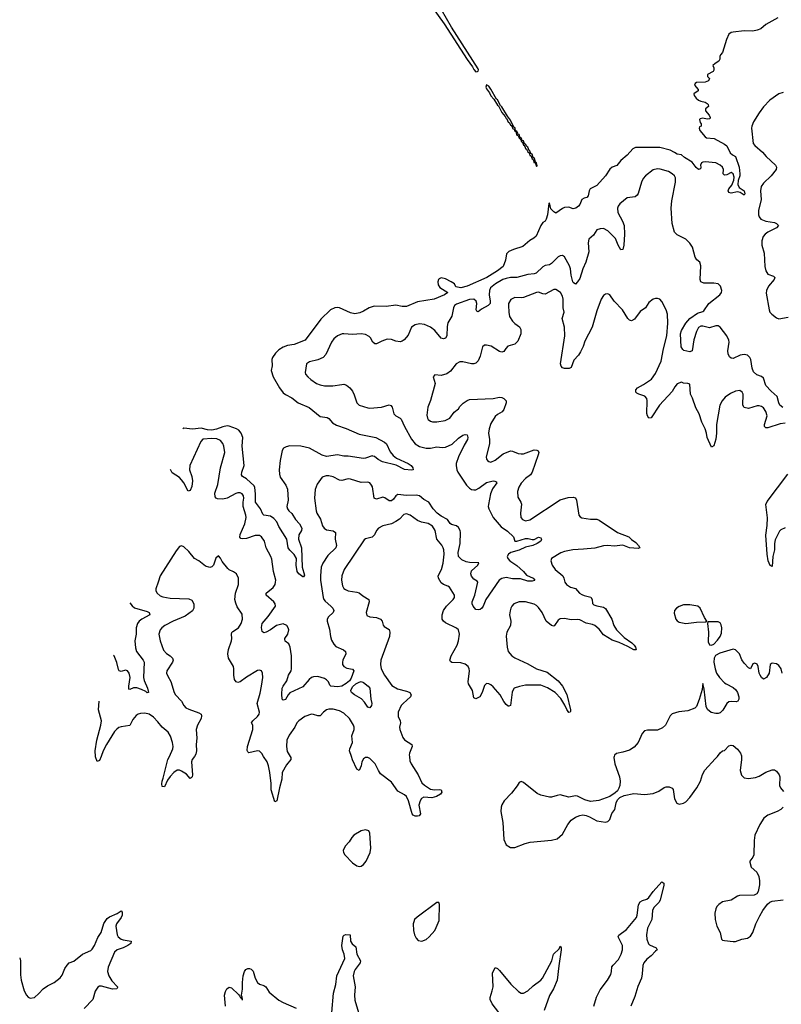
# Model space of a CAD drawing. Header units: inches. Extents: x 2001573 to 2220545, y 644482 to 846830.
# Tile 66 of 256: x 2010813 to 2017854, y 707707 to 716814. Entities that reach past the tile are written whole.
import ezdxf

# ---------------------------------------------------------------- set-up
doc = ezdxf.new("R2010")
doc.units = ezdxf.units.IN
doc.header["$MEASUREMENT"] = 0
doc.layers.add('C0710', color=7, linetype='Continuous')
doc.layers.add('C0711', color=7, linetype='Continuous')

msp = doc.modelspace()

# ---------------------------------------------------------------- linework, layer by layer
at = {"layer": 'C0710', "color": 5}
for points, elevation in [([(2011564.6, 710000), (2011550, 709962), (2011530, 709952.7), (2011514.7, 709994.7), (2011514.2, 710000)], 280), ([(2012427.6, 710000), (2012408.1, 709971.9), (2012402, 709950), (2012411.1, 709828.9), (2012408.3, 709811.7), (2012399, 709801), (2012390, 709797), (2012354.3, 709834.3), (2012310, 709862), (2012290, 709873), (2012270, 709872.1), (2012238, 709850), (2012204.8, 709815.2), (2012180.6, 709779.4), (2012150, 709719.5), (2012130, 709720.9), (2012125.5, 709745.5), (2012129.1, 709770), (2012140.3, 709799.7), (2012183.1, 709970), (2012196.8, 710000)], 280), ([(2013313.9, 710000), (2013319.7, 709990), (2013318.5, 709970), (2013279.3, 709920.7), (2013240.2, 709850), (2013234.8, 709790), (2013213.7, 709710), (2013190.2, 709589.8), (2013170, 709581.2), (2013137.7, 709690), (2013138.1, 709750), (2013125, 709850), (2013113.7, 709913.7), (2013099.2, 709950), (2013066.7, 710000)], 280), ([(2014415.1, 710000), (2014419, 709959), (2014432.4, 709930), (2014497.1, 709830), (2014530, 709755.3), (2014553.9, 709733.9), (2014610, 709697.5), (2014648.9, 709691.1), (2014695.2, 709695.2), (2014710.4, 709690), (2014715.8, 709670), (2014704.4, 709650), (2014667.6, 709627.6), (2014622.9, 709617.1), (2014550, 709621.3), (2014528.7, 709611.3), (2014514, 709590), (2014502.5, 709550), (2014517.8, 709470), (2014504.9, 709450), (2014490, 709446), (2014470, 709447.7), (2014450, 709457.7), (2014440.8, 709470), (2014407.7, 709587.7), (2014387.7, 709627.7), (2014370, 709644.2), (2014310, 709678.2), (2014250, 709761.8), (2014150, 709839.8), (2014130, 709868), (2014098.8, 709930), (2014050, 709979.8), (2014030, 709989.8), (2014010, 709989.8), (2013990, 709976.9), (2013976, 709950), (2013968.2, 709911.8), (2013950, 709869.4), (2013930, 709882.7), (2013889.4, 709969.4), (2013878.9, 710000)], 280), ([(2016308.8, 710000), (2016307, 709990), (2016315.3, 709930), (2016359.6, 709810), (2016363.6, 709770), (2016361.1, 709730), (2016353.4, 709706.6), (2016338.3, 709681.7), (2016318.3, 709661.7), (2016270.3, 709629.6), (2016166.5, 709593.5), (2016090, 709584.2), (2016039, 709599), (2015970, 709631.6), (2015950, 709634.5), (2015890, 709624.2), (2015810, 709642.9), (2015780.7, 709639.3), (2015730, 709622), (2015710, 709621.3), (2015630, 709642.4), (2015596.9, 709656.9), (2015470, 709759.3), (2015450, 709769), (2015430, 709757.2), (2015412.9, 709727.1), (2015360.4, 709659.6), (2015292.2, 709590), (2015269.1, 709550.9), (2015262.6, 709530), (2015261.7, 709490), (2015280.9, 709390), (2015288.2, 709230), (2015310, 709181), (2015350, 709156), (2015390, 709157.3), (2015485.3, 709194.7), (2015532, 709208), (2015730, 709224.2), (2015781.3, 709238.7), (2015830, 709279.1), (2015882, 709370), (2015910.6, 709409.4), (2015950, 709438.3), (2015990, 709453.4), (2016018, 709458), (2016050, 709452.4), (2016080.5, 709440.5), (2016150, 709402.6), (2016230, 709390.7), (2016250, 709397.3), (2016270, 709416), (2016287.6, 709472.4), (2016313.6, 709510), (2016328.2, 709571.8), (2016340.8, 709599.2), (2016360.1, 709619.9), (2016401, 709639), (2016490, 709656), (2016590, 709647.4), (2016670, 709656), (2016722.2, 709677.8), (2016770, 709713.4), (2016790, 709718.7), (2016818.7, 709718.7), (2016846.6, 709706.6), (2016854.6, 709694.6), (2016867.8, 709607.8), (2016888.7, 709568.7), (2016910, 709558.4), (2016950, 709566.7), (2016970, 709578.6), (2017010, 709619.7), (2017074, 709710), (2017106.2, 709770), (2017126.2, 709833.8), (2017146.8, 709873.2), (2017243.8, 709976.2), (2017262.8, 710000)], 320), ([(2017485, 710000), (2017487.1, 709970), (2017474.7, 709870), (2017486.8, 709826.8), (2017510, 709801.1), (2017550, 709795.8), (2017615.3, 709804.7), (2017650, 709817.6), (2017710, 709855.5), (2017770, 709876.9), (2017790, 709875.3), (2017810, 709863.1), (2017835.6, 709830), (2017840.2, 709810), (2017838.3, 709730), (2017848.3, 709708.3), (2017874.8, 709674.8)], 320), ([(2017872.4, 709530), (2017851.4, 709508.6), (2017815.8, 709490), (2017730, 709457), (2017694.2, 709430), (2017654.5, 709370), (2017609.5, 709270.5), (2017602.8, 709222.8), (2017599.7, 709090), (2017590, 709066.6), (2017562.8, 709030), (2017562.8, 709022.8), (2017576.3, 708976.3), (2017628.2, 708928.2), (2017645.5, 708890), (2017652.6, 708850), (2017652.7, 708812.7), (2017641.5, 708750), (2017628.7, 708730), (2017604.7, 708715.3), (2017467.9, 708712.1), (2017450, 708707.2), (2017390.1, 708669.9), (2017310, 708655.1), (2017275.5, 708630), (2017258, 708610), (2017250.4, 708590), (2017240.5, 708550), (2017243.1, 708490), (2017259.5, 708430), (2017288.9, 708370), (2017301, 708310), (2017310, 708301), (2017330, 708296), (2017410, 708287.7), (2017430, 708288.2), (2017489.7, 708310.3), (2017540.8, 708319.2), (2017570, 708338.4), (2017590.5, 708369.5), (2017617.5, 708450), (2017655.5, 708524.5), (2017684.5, 708575.5), (2017727.9, 708632.1), (2017748.8, 708651.2), (2017770, 708659.5), (2017870, 708674)], 320), ([(2016120.2, 707690), (2016146.9, 707773.1), (2016180.2, 707839.8), (2016246, 707930), (2016276.6, 707983.4), (2016284.4, 708010), (2016287.8, 708052.2), (2016299.2, 708070), (2016350, 708122.2), (2016373.2, 708170), (2016385.3, 708210), (2016386.8, 708250), (2016346.2, 708330), (2016352.3, 708347.7), (2016421.8, 708398.2), (2016514.5, 708510), (2016523.1, 708530), (2016534.6, 708625.4), (2016550, 708654.9), (2016570, 708668), (2016610, 708680.3), (2016630, 708695.8), (2016670, 708750.4), (2016750, 708838.8), (2016766.8, 708826.8), (2016767.5, 708807.5), (2016733.5, 708670), (2016722.2, 708650), (2016676.6, 708603.4), (2016664.4, 708575.6), (2016655.7, 708490), (2016617.5, 708410), (2016606.7, 708350), (2016612.1, 708310), (2016626.2, 708266.2), (2016636.7, 708256.7), (2016698, 708230), (2016705.5, 708210), (2016690, 708199.7), (2016650, 708156), (2016610, 708124.7), (2016582.8, 708090), (2016574, 708066), (2016568.8, 707990), (2016560.7, 707950), (2016527.1, 707872.9), (2016501, 707779), (2016464.3, 707690)], 280), ([(2010812.6, 708135.7), (2010820.2, 708110), (2010818.6, 707978.6), (2010825.3, 707930), (2010854.4, 707830), (2010875.5, 707790), (2010890, 707773.4), (2010910, 707763), (2010950, 707770.4), (2010990, 707806.7), (2011029, 707851), (2011070, 707879), (2011130.6, 707909.4), (2011188.2, 707951.8), (2011204.1, 707975.9), (2011230, 708038.4), (2011250, 708070.4), (2011270, 708090.4), (2011313.2, 708106.8), (2011392, 708170), (2011470, 708203.6), (2011483.7, 708216.3), (2011504.1, 708250), (2011536, 708324), (2011567.1, 708370), (2011590, 708454.4), (2011620.2, 708499.8), (2011642.7, 708517.3), (2011712.7, 708547.3), (2011750, 708570.6), (2011759.5, 708559.5), (2011759.6, 708530), (2011751.4, 708510), (2011706.7, 708450), (2011700.3, 708430), (2011713.1, 708350), (2011724.2, 708330), (2011750.2, 708310.2), (2011770, 708302.4), (2011844.7, 708290), (2011840.7, 708270), (2011812.7, 708250), (2011770, 708228.9), (2011712.7, 708210), (2011690.3, 708190), (2011630.3, 708050), (2011624.7, 708010), (2011635.2, 707970), (2011665.1, 707925.1), (2011717.1, 707870), (2011716.7, 707863.3), (2011711, 707850), (2011671.8, 707848.2), (2011570, 707875), (2011550, 707875.1), (2011533.7, 707866.3), (2011510.2, 707829.8), (2011487.5, 707752.5), (2011410, 707667.3)], 280), ([(2013697.2, 707630), (2013712.8, 707810), (2013735.2, 707890), (2013744.9, 707970), (2013818.1, 708130), (2013814, 708170), (2013798.5, 708210), (2013790.5, 708250), (2013804.2, 708335.8), (2013812.7, 708347.3), (2013827.7, 708352.3), (2013868.4, 708348.4), (2013872.2, 708290), (2013886.2, 708266.2), (2013919.1, 708239.1), (2013928.6, 708170), (2013964.7, 708110), (2013960.6, 708090), (2013914.6, 708030), (2013905, 708010), (2013896.6, 707970), (2013913.8, 707870), (2013908, 707790), (2013910, 707744.7), (2013945.7, 707630)], 280), ([(2015241.5, 707630), (2015181, 707710), (2015163.7, 707750), (2015161.4, 707770), (2015181.3, 707830), (2015189.2, 707870), (2015185.4, 707994.6), (2015210, 708046.8), (2015230, 708038), (2015250, 708020.4), (2015354.1, 707894.1), (2015424.8, 707824.8), (2015450, 707810.4), (2015470, 707808.7), (2015510, 707831.7), (2015560.8, 707879.2), (2015629.7, 707930), (2015646.4, 707950), (2015732.9, 708110), (2015748.6, 708171.4), (2015799.5, 708220.5), (2015810, 708244.7), (2015818.8, 708230), (2015820.3, 708210), (2015796.5, 708063.5), (2015783, 707930), (2015746.8, 707850), (2015710, 707787.6), (2015661.1, 707650)], 280), ([(2012716.4, 707690), (2012706.9, 707790), (2012714.5, 707825.5), (2012728.7, 707850), (2012750, 707866), (2012770, 707858.8), (2012836.7, 707796.7), (2012846.2, 707786.2), (2012850, 707772), (2012854, 707774), (2012854, 707770), (2012864.7, 707764.7), (2012866.8, 707750), (2012871.9, 707748.1), (2012870, 707778), (2012862, 707782), (2012862, 707790), (2012873.8, 707846.2), (2012873.2, 707910), (2012878.5, 707970), (2012889.9, 708010.1), (2012903.1, 708030), (2012922.2, 708037.8), (2012937.4, 708037.4), (2012952.5, 708032.5), (2012970, 708013.4), (2012989.3, 707950), (2013011.5, 707910), (2013030, 707892.6), (2013070, 707880.3), (2013088, 707870), (2013119.9, 707819.9), (2013210, 707746.5), (2013250, 707723.7), (2013370, 707670.3)], 280)]:
    msp.add_lwpolyline(points, dxfattribs=dict(at, elevation=elevation))
at = {"layer": 'C0710', "color": 5, "elevation": 320}
for points in [[(2014010, 709319.7), (2013969.3, 709310.7), (2013900.7, 709270), (2013882, 709250), (2013857.3, 709210), (2013821, 709170), (2013804, 709130), (2013806.8, 709110), (2013818.8, 709090), (2013890, 709014), (2013930, 708988.2), (2013950, 708983), (2013970, 708984.9), (2013990, 708999.1), (2014015.6, 709030), (2014051.5, 709110), (2014060.5, 709150), (2014049.6, 709290), (2014039.3, 709310)], [(2014670, 708648.7), (2014486.6, 708513.4), (2014464, 708490), (2014456.3, 708470), (2014450.6, 708450), (2014453, 708390), (2014463, 708350), (2014477.5, 708317.5), (2014498, 708298), (2014530, 708290.6), (2014570, 708305.5), (2014599.3, 708330), (2014649.5, 708390.5), (2014664.1, 708415.9), (2014690, 708482), (2014695.3, 708630), (2014688, 708648)]]:
    msp.add_lwpolyline(points, close=True, dxfattribs=at)
at = {"layer": 'C0711', "color": 5}
for points, elevation in [([(2014530, 717066), (2014737.4, 716777.4), (2014950, 716445.2), (2014997.8, 716377.8), (2015010, 716353.1), (2015030, 716332.4), (2015044.9, 716335.1), (2015050, 716337.6), (2015053.9, 716350), (2015050, 716359.7), (2014805.3, 716745.3), (2014666, 716986)], 240), ([(2017822, 716830), (2017710, 716769), (2017664.7, 716730), (2017630, 716716), (2017590, 716707.8), (2017510, 716709.7), (2017410, 716699.5), (2017390, 716695.1), (2017370, 716679.3), (2017348.2, 716630), (2017310.6, 716509.4), (2017291.3, 716490), (2017285.4, 716474.6), (2017284.7, 716450), (2017278, 716430), (2017242, 716410), (2017222, 716390), (2017231.6, 716368.4), (2017231.6, 716348.4), (2017223.6, 716336.4), (2017172.7, 716307.3), (2017172, 716290), (2017191.3, 716270), (2017182, 716250), (2017150, 716237.2), (2017070, 716232), (2017057.3, 716222.7), (2017050.8, 716210), (2017086, 716170), (2017084.7, 716155.3), (2017046.8, 716130), (2017047.3, 716112.7), (2017067.2, 716087.2), (2017090, 716070.6), (2017110, 716060.7), (2017150.8, 716050.8), (2017170, 716038), (2017178, 716030), (2017182, 716010), (2017154, 715990), (2017152, 715970), (2017186, 715930), (2017198, 715910), (2017196, 715904), (2017190, 715898), (2017170, 715895.3), (2017130, 715904), (2017102.8, 715897.2), (2017098, 715890), (2017103.6, 715863.6), (2017112, 715850), (2017112, 715830), (2017098, 715822), (2017094, 715810), (2017102, 715790), (2017150, 715731.3), (2017162.5, 715722.5), (2017234.2, 715714.2), (2017330, 715663.7), (2017350, 715648.2), (2017381.8, 715581.8), (2017404, 715564), (2017432.1, 715550), (2017465.4, 715450), (2017471.9, 715390), (2017471.1, 715370), (2017454.2, 715325.8), (2017451.2, 715290), (2017463.4, 715263.4), (2017510.2, 715230), (2017516.9, 715203.1), (2017510, 715192.7), (2017475.3, 715215.3), (2017450, 715222), (2017390, 715209.7), (2017370, 715216), (2017362.4, 715230), (2017369.7, 715250), (2017397.8, 715282.2), (2017416, 715330), (2017417.8, 715357.8), (2017410, 715389.2), (2017390, 715402), (2017350, 715378.7), (2017330, 715376.2), (2017316.2, 715390), (2017318.3, 715430), (2017309.7, 715450), (2017290, 715469.7), (2017250, 715489.7), (2017150, 715499.4), (2017130, 715496.5), (2017117.6, 715490), (2017108.5, 715470), (2017110.4, 715449.6), (2017106.4, 715433.6), (2017090, 715429.4), (2017066.5, 715446.5), (2017030, 715495.8), (2016958.8, 715538.8), (2016930, 715565.2), (2016890, 715569.6), (2016866.9, 715586.9), (2016826.7, 715606.7), (2016730, 715631.1), (2016506.4, 715633.6), (2016480.7, 715619.3), (2016430, 715562), (2016370, 715512.7), (2016334.4, 715465.6), (2016290.4, 715449.6), (2016270, 715432.7), (2016228.2, 715370), (2016150, 715280.9), (2016086.8, 715250), (2016077.3, 715230), (2016070, 715184), (2016056, 715170), (2016030, 715162), (2016010.8, 715150), (2015990, 715105.2), (2015979.1, 715090), (2015954, 715070), (2015930, 715066), (2015890, 715079.5), (2015850, 715077.2), (2015830, 715069), (2015770, 715026), (2015750, 715036), (2015724.4, 715064.4), (2015710, 715119), (2015705.5, 715114.5), (2015692, 715010), (2015680.4, 714970), (2015670, 714949.2), (2015650, 714937.2), (2015630, 714909.2), (2015587.3, 714812.7), (2015565.9, 714794.2), (2015530, 714773.3), (2015463.4, 714716.6), (2015377.3, 714690), (2015335.5, 714670), (2015314.9, 714650), (2015305.5, 714590), (2015281.1, 714530), (2015230.3, 714490), (2015131.7, 714430), (2014950, 714349), (2014890, 714335.1), (2014844.1, 714344.1), (2014832.7, 714370), (2014802.7, 714390), (2014750, 714418), (2014710, 714427.3), (2014690, 714418), (2014684.4, 714410), (2014677.1, 714390), (2014681.6, 714361.6), (2014697.1, 714337.1), (2014771, 714290), (2014741, 714270), (2014646, 714230), (2014490, 714205.6), (2014390, 714162), (2014350, 714162.2), (2014290, 714172.9), (2014199.9, 714160.1), (2014090, 714164.5), (2014044, 714150), (2013990, 714118), (2013955.9, 714104.1), (2013910, 714094), (2013870, 714101.7), (2013770, 714148), (2013752.2, 714152.2), (2013726.8, 714150), (2013686.4, 714130), (2013595.9, 714044.1), (2013452.2, 713850), (2013350, 713809.8), (2013290, 713799.4), (2013250, 713786.5), (2013210, 713761), (2013178, 713730), (2013151, 713690), (2013144.1, 713670), (2013146.5, 713613.5), (2013137.3, 713570), (2013155.6, 713510), (2013214.9, 713410), (2013250, 713363.7), (2013270, 713347), (2013330, 713316.4), (2013387.7, 713270), (2013490, 713226.9), (2013590, 713144.4), (2013654.9, 713134.9), (2013670, 713124.9), (2013705.8, 713085.8), (2013742.2, 713062.2), (2013830, 713032.4), (2013950, 712981.6), (2014104, 712950), (2014186.6, 712906.6), (2014204.4, 712890), (2014238.6, 712818.6), (2014264.4, 712784.4), (2014297.8, 712757.8), (2014404, 712710), (2014430.7, 712690), (2014446, 712670), (2014451, 712650), (2014434, 712646), (2014370, 712654.5), (2014292.9, 712692.9), (2014166.1, 712726.1), (2014126.1, 712746.1), (2014093.3, 712773.3), (2014077.7, 712777.7), (2014070, 712778.9), (2014010, 712757.2), (2013990, 712755.5), (2013850, 712776.4), (2013810, 712777.7), (2013750.6, 712790.6), (2013650, 712773.9), (2013610, 712786), (2013491.8, 712851.8), (2013410.7, 712870.7), (2013310, 712873.1), (2013276.2, 712863.8), (2013250.3, 712850), (2013239, 712830), (2013222, 712738), (2013212.1, 712650), (2013214.4, 712610), (2013222.2, 712582.2), (2013274, 712510), (2013287.7, 712472.3), (2013296.3, 712370), (2013282.8, 712310), (2013288, 712290), (2013302, 712270), (2013327.9, 712247.9), (2013363.1, 712190), (2013400.3, 712150), (2013421.3, 712110), (2013417.1, 712090), (2013392.9, 712050), (2013389.3, 712010), (2013416.9, 711930), (2013425.5, 711750), (2013444.4, 711675.6), (2013437.8, 711662.2), (2013430, 711659.7), (2013392.8, 711690), (2013378.7, 711710), (2013367.9, 711767.9), (2013373, 711830), (2013350, 711868.2), (2013308.7, 711908.7), (2013293.6, 711930), (2013282.2, 712010), (2013210, 712127.8), (2013189.8, 712170), (2013160.8, 712200.8), (2013130, 712222.7), (2013070, 712229.8), (2013059.4, 712239.4), (2013038.8, 712290), (2012991.7, 712350), (2012992.3, 712430), (2012987.5, 712487.5), (2012981.4, 712501.4), (2012910, 712568.5), (2012874, 712590), (2012864.7, 712604.7), (2012867.3, 712630), (2012886.7, 712690), (2012870.9, 712870), (2012874.3, 712950), (2012859.8, 712990), (2012837.6, 713017.6), (2012816.9, 713030), (2012750, 713055.4), (2012730, 713058.6), (2012690, 713049.5), (2012633.5, 713026.5), (2012590, 713017.6), (2012550, 713019.7), (2012490, 713036.2), (2012410, 713026.3), (2012330, 713034.5), (2012321.2, 713031.3)], 240), ([(2017870, 716141.5), (2017830, 716127.5), (2017749.6, 716070.4), (2017690, 716007.4), (2017648.6, 715951.4), (2017597.4, 715870), (2017580.7, 715830), (2017579.2, 715810), (2017594.9, 715670), (2017608.8, 715650), (2017681.1, 715590), (2017713.7, 715550), (2017801.6, 715470), (2017810.4, 715450), (2017806, 715430), (2017759.5, 715370), (2017690, 715303), (2017667.8, 715270), (2017662, 715230), (2017669.1, 715150), (2017643.2, 715050), (2017643.9, 715010), (2017649.2, 714990), (2017664.9, 714970), (2017710, 714951), (2017790, 714939.7), (2017810.3, 714930), (2017827, 714910), (2017808.7, 714890), (2017730.4, 714850), (2017703.6, 714830), (2017687.2, 714810), (2017674, 714770), (2017675.6, 714730), (2017694.6, 714654.6), (2017702.5, 714530), (2017711.2, 714491.2), (2017730, 714459.6), (2017781, 714441), (2017795.6, 714430), (2017789.1, 714410), (2017736.8, 714350), (2017715.9, 714310), (2017715, 714285), (2017741.7, 714130), (2017749.4, 714110), (2017766.7, 714090), (2017810, 714055), (2017830, 714048.8), (2017918.3, 714061.7)], 260), ([(2017867.6, 713227.6), (2017842, 713250), (2017829.9, 713270), (2017816.2, 713330), (2017759.4, 713379.4), (2017712.5, 713430), (2017690, 713498.8), (2017670, 713513.4), (2017626.6, 713530), (2017597.9, 713557.9), (2017583.7, 713590), (2017573.3, 713670), (2017564, 713690), (2017540.7, 713710), (2017510, 713718.7), (2017474, 713710), (2017410, 713680.5), (2017390, 713683.6), (2017376.4, 713696.4), (2017363.5, 713723.5), (2017360.4, 713750), (2017372.9, 713830), (2017369.8, 713850), (2017351.2, 713891.2), (2017289.8, 713969.8), (2017270, 713983.6), (2017250, 713983.5), (2017190, 713965.1), (2017130, 713979.2), (2017110, 713978.8), (2017090, 713966), (2017070.1, 713929.9), (2017046.2, 713853.8), (2017030, 713752.7), (2017010, 713740.5), (2016954.2, 713754.2), (2016942.7, 713762.7), (2016929.8, 713789.8), (2016921.3, 713910), (2016930, 713940.3), (2016970, 714007.6), (2017010, 714051.6), (2017080.3, 714099.6), (2017130, 714116.1), (2017137.5, 714122.5), (2017183.1, 714190), (2017285.1, 714270), (2017300.3, 714290), (2017305.1, 714310), (2017292.2, 714350), (2017269.8, 714369.8), (2017230, 714377.7), (2017137, 714377), (2017110, 714389.6), (2017104.4, 714410), (2017110, 714538), (2017101.2, 714570), (2017073.7, 714593.7), (2017058.2, 714618.2), (2017033.1, 714710), (2017007.3, 714747.3), (2016970, 714784.7), (2016890, 714824.7), (2016868.2, 714850), (2016846.3, 714930), (2016835.6, 715070), (2016841.1, 715138.9), (2016875.1, 715310), (2016875.6, 715350), (2016866.9, 715370), (2016846, 715390), (2016810, 715409.8), (2016732.7, 715432.7), (2016710, 715434.7), (2016670, 715425.1), (2016598, 715370), (2016575.6, 715344.4), (2016560.2, 715310), (2016532.1, 715207.9), (2016522.4, 715190), (2016503.2, 715176.8), (2016430, 715166), (2016360.3, 715110), (2016345.5, 715090), (2016338.6, 715070), (2016343.5, 715030), (2016387.3, 714950), (2016400.2, 714910), (2016404.5, 714830), (2016397.3, 714730), (2016390, 714688.7), (2016370, 714686), (2016345.5, 714730), (2016321.5, 714790), (2016250, 714862), (2016210, 714881.6), (2016179.9, 714880.1), (2016150, 714869.7), (2016118.5, 714821.5), (2016074.9, 714785.1), (2016067, 714750), (2016073.8, 714666.2), (2016048.3, 714570), (2016019.2, 714510), (2015990, 714421.2), (2015970, 714388), (2015950.7, 714369.3), (2015930, 714382.7), (2015927.2, 714390), (2015912.1, 714452.1), (2015906.5, 714510), (2015896.4, 714536.4), (2015850, 714619.6), (2015830, 714632.4), (2015810, 714631), (2015790, 714620.5), (2015730, 714558), (2015710, 714545.4), (2015670, 714539.7), (2015650, 714528.3), (2015589.2, 714470.8), (2015570, 714464.2), (2015510, 714458), (2015410.2, 714429.8), (2015350, 714429.3), (2015310, 714421.4), (2015278.4, 714410), (2015210.2, 714370), (2015166.6, 714333.4), (2015154.8, 714310), (2015152.8, 714270), (2015162.8, 714210), (2015161.2, 714190), (2015142.8, 714170), (2015081.8, 714138.2), (2015050, 714112.3), (2015039.3, 714119.3), (2015034.5, 714130), (2015038.7, 714190), (2015033.1, 714210), (2015010, 714229.6), (2014970, 714227.3), (2014850, 714184.4), (2014833.4, 714170), (2014823.1, 714150), (2014807.4, 714072.6), (2014770.3, 714009.7), (2014764.7, 713975.3), (2014761.7, 713890), (2014750, 713867.7), (2014730, 713862), (2014709.1, 713869.1), (2014650, 713939.8), (2014610, 713971.6), (2014554, 713994), (2014510, 713999.8), (2014468.1, 713991.9), (2014435.8, 713970), (2014403.2, 713896.8), (2014366.7, 713853.3), (2014350, 713840.9), (2014330, 713835.6), (2014290, 713841.1), (2014250, 713855), (2014210, 713858), (2014159.3, 713840.7), (2014110, 713815.6), (2014097.2, 713817.2), (2014077, 713830), (2014056.9, 713870), (2014044, 713884), (2014010, 713902.2), (2013970, 713909), (2013890, 713902.9), (2013810, 713909.8), (2013793, 713907), (2013750.9, 713889.1), (2013717.4, 713862.6), (2013694.9, 713830), (2013641.6, 713718.4), (2013617.4, 713690), (2013570, 713668.7), (2013490.8, 713650), (2013465.3, 713630), (2013452.7, 713550), (2013456.1, 713536.1), (2013477.1, 713510), (2013505.3, 713485.3), (2013557.3, 713450), (2013590, 713436), (2013630, 713426.5), (2013706.7, 713426.7), (2013790, 713440.8), (2013810, 713441.5), (2013834.6, 713434.6), (2013865.3, 713410), (2013890, 713377.1), (2013905.7, 713345.7), (2013930.3, 713270.3), (2013950.8, 713250), (2014030, 713223.1), (2014050, 713221.5), (2014158, 713230), (2014230, 713250.4), (2014245.2, 713245.2), (2014255.5, 713230), (2014270.5, 713170), (2014290.3, 713150.3), (2014329.1, 713129.1), (2014338.2, 713118.2), (2014370, 713050.5), (2014435.6, 712935.6), (2014470, 712890.3), (2014507.6, 712867.6), (2014570, 712850.2), (2014610, 712851.3), (2014670, 712862), (2014717.3, 712857.3), (2014750, 712860.9), (2014810, 712889), (2014870, 712944.9), (2014910, 712972.6), (2014930, 712977.6), (2014950, 712973), (2014955.8, 712950), (2014951.7, 712930), (2014921.2, 712878.8), (2014869.4, 712770), (2014848.1, 712710), (2014846.7, 712690), (2014854.7, 712650), (2014864.4, 712630), (2014945, 712510), (2014970, 712482.3), (2014990, 712469.4), (2015010, 712464.6), (2015030, 712466.3), (2015058.9, 712481.1), (2015130, 712532.1), (2015190, 712548.7), (2015206.7, 712546.7), (2015219.2, 712539.2), (2015225.5, 712530), (2015184.8, 712475.2), (2015164.2, 712430), (2015146.5, 712330), (2015145.3, 712310), (2015150.3, 712290), (2015191.3, 712210), (2015264.2, 712124.2), (2015323.7, 712083.7), (2015379.6, 712030), (2015390.7, 711990.7), (2015410, 711990.4), (2015490, 712015.5), (2015514.8, 712014.8), (2015550, 712006), (2015570, 712007.3), (2015610, 712026.8), (2015630, 712021), (2015637.3, 712010), (2015630.8, 711990), (2015597.3, 711970), (2015557.3, 711950), (2015490, 711936.4), (2015430, 711906), (2015354.7, 711885.3), (2015330.7, 711870), (2015320.5, 711850), (2015324.4, 711830), (2015343.1, 711810), (2015410, 711764.2), (2015470.2, 711710.2), (2015497.8, 711677.8), (2015558.8, 711650), (2015576, 711630), (2015573.2, 711626.8), (2015550, 711620.7), (2015510, 711622.2), (2015443, 711643), (2015370, 711643.2), (2015310, 711655.4), (2015270, 711646.9), (2015245.2, 711630), (2015121.5, 711450), (2015099, 711390), (2015085.7, 711370), (2015070, 711359.3), (2015050, 711354.2), (2015030, 711357.7), (2015005.4, 711390), (2014996.3, 711410), (2014995.4, 711430), (2015020.7, 711490), (2015049, 711610), (2015041.2, 711621.2), (2015010, 711639.3), (2014990, 711666), (2014983.5, 711690), (2014990, 711714.9), (2015049.5, 711770), (2015057.2, 711790), (2014970, 711792.2), (2014939.3, 711799.3), (2014899.1, 711819.1), (2014870, 711849.5), (2014867.2, 711887.2), (2014884.5, 711970), (2014888.2, 712070), (2014886.5, 712090), (2014870, 712117.3), (2014850, 712132), (2014804.5, 712144.5), (2014793.1, 712153.1), (2014767.8, 712190), (2014710, 712222.5), (2014673.3, 712250), (2014636.8, 712290), (2014596.1, 712350), (2014550, 712375.5), (2014510, 712410.5), (2014477.7, 712417.7), (2014390, 712414.5), (2014310, 712422.7), (2014290, 712411.1), (2014270, 712380.4), (2014250, 712365), (2014230, 712365), (2014190, 712391.9), (2014170, 712397.2), (2014110, 712379.1), (2014089.7, 712390), (2014073.3, 712493.3), (2014066.6, 712510), (2014050, 712531.1), (2014030, 712538), (2013970, 712531.9), (2013870, 712564), (2013850, 712566.2), (2013790, 712552.9), (2013770, 712554.2), (2013710, 712586), (2013670, 712596.4), (2013644.6, 712595.4), (2013610, 712582), (2013562.4, 712517.6), (2013545.3, 712470), (2013539.1, 712390), (2013554.4, 712270), (2013560.7, 712250), (2013594.6, 712194.6), (2013612.3, 712132.3), (2013626.7, 712110), (2013650, 712096.5), (2013710, 712087.2), (2013732.4, 712072.4), (2013730.2, 712010), (2013743.1, 711950), (2013735.8, 711930), (2013661.3, 711858.7), (2013614, 711786), (2013600.7, 711750), (2013593.2, 711670), (2013594.4, 711630), (2013619.6, 711470), (2013624.6, 711450), (2013635.4, 711435.4), (2013689, 711390), (2013706.3, 711370), (2013716, 711350), (2013711.8, 711330), (2013668.2, 711290), (2013656.4, 711270), (2013655.8, 711250), (2013676.7, 711176.7), (2013685.4, 711110), (2013695.9, 711075.9), (2013717.8, 711037.8), (2013736.9, 711016.9), (2013804.9, 710985), (2013826, 710970), (2013828.7, 710950), (2013799.2, 710890), (2013795.9, 710870), (2013798.6, 710850), (2013810, 710830.4), (2013836.1, 710816.1), (2013888.3, 710808.3), (2013900.4, 710790), (2013875.8, 710724.2), (2013860.8, 710699.2), (2013830, 710672.7), (2013790, 710649.8), (2013750, 710644.5), (2013689.8, 710649.8), (2013678.9, 710658.9), (2013667.1, 710690), (2013650, 710708.3), (2013630, 710720.4), (2013570, 710738.3), (2013530, 710736.9), (2013510, 710728.4), (2013490, 710712.6), (2013430, 710643.9), (2013311.2, 710588.8), (2013293.7, 710570), (2013270, 710527), (2013250, 710520.9), (2013239.3, 710530), (2013235.1, 710575.1), (2013240.3, 710630), (2013247.9, 710650), (2013281.5, 710698.5), (2013298.9, 710750), (2013322, 710790), (2013324.8, 710810), (2013326.2, 710930), (2013314.5, 711010), (2013301.3, 711041.3), (2013267.2, 711067.2), (2013263.3, 711083.3), (2013263, 711090), (2013290.9, 711130), (2013300.8, 711170), (2013295.8, 711190), (2013281.7, 711210), (2013250, 711225.3), (2013186.4, 711210), (2013130, 711169.8), (2013090, 711148.4), (2013070, 711143.6), (2013054.5, 711154.5), (2013048.8, 711191.2), (2013053.5, 711230), (2013110, 711294.6), (2013178, 711390), (2013175.1, 711410), (2013163.6, 711430), (2013091.8, 711490), (2013091.8, 711510), (2013156.6, 711563.4), (2013174, 711590), (2013178.8, 711610), (2013179.8, 711630), (2013159.3, 711710), (2013143.6, 711823.6), (2013136, 711850), (2013091.8, 711930), (2013076.4, 711990), (2013049.6, 712030), (2013030, 712042), (2012990, 712043.2), (2012910, 712016.5), (2012871.3, 712011.3), (2012856.6, 712016.6), (2012847.7, 712027.7), (2012850, 712053), (2012893.4, 712150), (2012905.2, 712210), (2012903.4, 712230), (2012878.3, 712310), (2012877.3, 712350), (2012883.5, 712390), (2012881.5, 712410), (2012870, 712427.8), (2012850, 712438.5), (2012830, 712438.7), (2012810, 712431.9), (2012730, 712387.2), (2012690, 712378.2), (2012642.8, 712382.8), (2012628.3, 712388.3), (2012619.6, 712399.6), (2012615.9, 712435.9), (2012645.2, 712514.8), (2012668.4, 712670), (2012709.7, 712810), (2012701.1, 712870), (2012690, 712895.1), (2012670, 712920.5), (2012635.8, 712935.8), (2012590, 712939.8), (2012507.2, 712932.8), (2012486.7, 712913.3), (2012384.4, 712690), (2012383.1, 712650), (2012403.8, 712590), (2012410.2, 712550), (2012404.8, 712495.2), (2012390, 712459), (2012370, 712454), (2012330, 712529.6), (2012310, 712557.2), (2012290, 712578.5), (2012222.5, 712622.5), (2012206.7, 712654.5)], 260), ([(2017890, 713082.8), (2017843.2, 713076.7), (2017730, 713040.4), (2017710, 713038.9), (2017699.7, 713050), (2017697.6, 713070), (2017722.2, 713150), (2017710, 713191.3), (2017690, 713223.1), (2017670, 713237.7), (2017650, 713243.9), (2017630, 713242.4), (2017550, 713216.4), (2017510, 713226.6), (2017497.2, 713250), (2017501.1, 713350), (2017493.6, 713370), (2017470, 713383), (2017430, 713377.7), (2017383.6, 713356.4), (2017335.8, 713324.2), (2017306.4, 713290), (2017285.5, 713250), (2017255.5, 713070), (2017255.4, 712990), (2017250, 712934), (2017230, 712873.2), (2017210, 712861.2), (2017169.8, 712950), (2017163.8, 712990), (2017150.8, 713030), (2017118, 713090), (2017096.2, 713170), (2017064.3, 713224.3), (2017034.3, 713314.3), (2017015.8, 713350), (2017010, 713442), (2016989.3, 713449.3), (2016950, 713451.8), (2016930, 713461.3), (2016890, 713444.7), (2016870, 713419.6), (2016846.1, 713373.9), (2016729.1, 713250), (2016650, 713132), (2016630, 713129.4), (2016616.9, 713150), (2016611.1, 713171.1), (2016614.5, 713290), (2016611.3, 713311.3), (2016593.2, 713333.2), (2016538, 713350), (2016520, 713360), (2016508.5, 713370), (2016508.6, 713390), (2016524.2, 713410), (2016579.6, 713440.4), (2016652.8, 713490), (2016690, 713542.6), (2016744.8, 713655.2), (2016763.7, 713770), (2016797, 713890), (2016806, 714006), (2016800.7, 714090), (2016789.3, 714130), (2016750, 714208.7), (2016730, 714228.7), (2016710, 714235.3), (2016690, 714235.3), (2016670, 714228.7), (2016630, 714197.2), (2016598, 714150), (2016550, 714114), (2016496.4, 714043.6), (2016470, 714029.6), (2016450, 714035.1), (2016435.1, 714050), (2016384.5, 714130), (2016309.3, 714210), (2016270, 714268.7), (2016250, 714277.2), (2016230, 714276), (2016218, 714270), (2016210, 714264), (2016190, 714229), (2016150, 714121.2), (2016104.4, 713970), (2016038, 713842), (2016021.5, 713790), (2015999.1, 713740.9), (2015978, 713710), (2015934.6, 713665.4), (2015910, 713598), (2015892.4, 713587.6), (2015850, 713586.9), (2015830, 713594), (2015818.9, 713610), (2015813.7, 713630), (2015853.6, 713890), (2015849.7, 713970), (2015827.3, 714050), (2015845.6, 714110), (2015838.3, 714150), (2015836.8, 714230), (2015830, 714256), (2015811.7, 714291.7), (2015770, 714318.3), (2015750, 714317.7), (2015670, 714274.7), (2015650, 714277.4), (2015610, 714292.9), (2015590, 714291.8), (2015470, 714244.7), (2015450, 714241.7), (2015390, 714245.4), (2015352.5, 714227.5), (2015333.1, 714190), (2015331.5, 714170), (2015333.8, 714110), (2015342.7, 714070), (2015370, 714026.9), (2015390, 714005.2), (2015432.6, 713972.6), (2015445.6, 713950), (2015446.7, 713910), (2015419.1, 713840.9), (2015390, 713814.4), (2015326.6, 713793.4), (2015306.5, 713773.5), (2015290, 713746), (2015270, 713738.7), (2015250, 713746.2), (2015173, 713793), (2015130, 713803.7), (2015110, 713803.5), (2015090.2, 713789.8), (2015070, 713702), (2015050, 713659.6), (2015030, 713638), (2015010, 713629.7), (2014990, 713629.8), (2014910, 713648.6), (2014882.8, 713650), (2014848.8, 713631.2), (2014796.5, 713563.5), (2014760.6, 713539.4), (2014710, 713523.1), (2014650, 713529), (2014634.8, 713510), (2014652.7, 713450), (2014610, 713293.2), (2014586.2, 713230), (2014576.2, 713156.2), (2014581.5, 713130), (2014590, 713114.9), (2014610, 713099.5), (2014630, 713093.4), (2014670, 713094), (2014747.7, 713107.7), (2014788, 713130), (2014830, 713184.9), (2014870, 713214.8), (2014883.5, 713236.5), (2014913.8, 713266.2), (2014950, 713292), (2014970, 713300.3), (2015190, 713311.7), (2015250, 713322.8), (2015270, 713320.9), (2015290.2, 713310.2), (2015310.3, 713290), (2015310.2, 713270), (2015290.1, 713209.9), (2015273.2, 713186.8), (2015230, 713162.8), (2015210, 713145.1), (2015170, 713078), (2015153, 713030), (2015148.1, 712990), (2015157.8, 712930), (2015156.1, 712890), (2015124, 712770), (2015127.3, 712750), (2015137.5, 712737.5), (2015150, 712727.7), (2015170, 712723), (2015210, 712739.3), (2015282, 712798), (2015350, 712825), (2015370, 712824.7), (2015421.8, 712801.8), (2015450, 712797.5), (2015470, 712799.7), (2015570, 712834.3), (2015593.6, 712833.6), (2015606.1, 712826.1), (2015611.3, 712810), (2015606, 712790), (2015551.3, 712628.7), (2015534.8, 712605.2), (2015490, 712569.8), (2015450, 712525.7), (2015426.8, 712490), (2015414, 712450), (2015418.3, 712398.3), (2015446, 712350), (2015451.6, 712331.6), (2015441.7, 712250), (2015447.2, 712210), (2015460.4, 712190), (2015490, 712177.8), (2015530, 712188.7), (2015810, 712374), (2015884.7, 712395.3), (2015930, 712398.7), (2015950.3, 712390.3), (2015961.3, 712370), (2015982.8, 712230), (2015994.8, 712214.8), (2016010, 712206.9), (2016090, 712195.3), (2016150, 712192.9), (2016170, 712185.7), (2016338.4, 712070), (2016444.9, 712030), (2016467.7, 712007.7), (2016510, 711978.7), (2016534.6, 711950), (2016544.9, 711930), (2016530, 711922), (2016450, 711929), (2016390, 711953.7), (2016310, 711945.2), (2016250, 711950.6), (2016210, 711946.3), (2016130, 711926.1), (2016024.7, 711915.3), (2015927.9, 711912.1), (2015850, 711895), (2015817.3, 711882.7), (2015728.7, 711831.3), (2015723, 711810), (2015735.3, 711770), (2015763.1, 711730), (2015834.9, 711670), (2015844.2, 711650), (2015852.4, 711610), (2015868.2, 711590), (2015904.3, 711564.3), (2015951.7, 711551.7), (2015988.2, 711510), (2016010, 711496.8), (2016030, 711487.3), (2016093.6, 711473.6), (2016105.2, 711450), (2016110, 711413.4), (2016122.4, 711402.4), (2016150, 711391.9), (2016210, 711380.6), (2016228.7, 711368.7), (2016287.3, 711270), (2016306.3, 711210), (2016330, 711170.2), (2016401, 711101), (2016473.4, 711050), (2016494, 711030), (2016507.3, 711010), (2016513.4, 710990), (2016510, 710985.2), (2016490, 710984.5), (2016436.8, 711016.8), (2016354.5, 711054.5), (2016290, 711073.7), (2016210, 711123.9), (2016170, 711176.8), (2016130, 711209.8), (2016110, 711218.6), (2016050, 711231.7), (2015990, 711262.3), (2015970, 711266), (2015910, 711262.2), (2015850, 711276.2), (2015810, 711273.2), (2015790, 711260.3), (2015758.7, 711210), (2015750, 711204.2), (2015730, 711209.8), (2015681.4, 711250), (2015642.8, 711330), (2015610, 711377.4), (2015590, 711396.9), (2015567.9, 711407.9), (2015490, 711430.9), (2015430, 711431.1), (2015380.5, 711410), (2015363.1, 711390), (2015354, 711370), (2015346.2, 711346.2), (2015342.4, 711310), (2015353.7, 711250), (2015351.8, 711210), (2015317.6, 711150), (2015309, 711111), (2015321.1, 711010), (2015330.3, 710970), (2015361.3, 710930), (2015390, 710910.3), (2015510, 710856.2), (2015590, 710809.2), (2015690, 710780.2), (2015790, 710698.6), (2015832.6, 710650), (2015870, 710573.7), (2015905.5, 710430), (2015906, 710414), (2015902, 710410), (2015890, 710406), (2015870, 710432.7), (2015853, 710473), (2015816, 710536), (2015762.4, 710590), (2015692.9, 710632.9), (2015630, 710658.3), (2015490, 710658), (2015433, 710647), (2015385.5, 710630), (2015372, 710610), (2015367.3, 710592.7), (2015350.2, 710469.8), (2015336, 710464), (2015330, 710463.5), (2015310, 710478.9), (2015288.2, 710508.2), (2015255.5, 710570), (2015190, 710643.5), (2015170, 710661.3), (2015150, 710671.5), (2015130, 710673.6), (2015110, 710657.2), (2015087.9, 710590), (2015066.4, 710550), (2015030, 710531.6), (2015010, 710541.2), (2014998.4, 710610), (2014962.5, 710670), (2014959.8, 710690), (2014970.6, 710790.6), (2014968.6, 710810), (2014959.7, 710830), (2014931.6, 710851.6), (2014890, 710865.1), (2014808.4, 710868.4), (2014796.9, 710876.9), (2014789.7, 710889.7), (2014801.5, 710930), (2014856.1, 711030), (2014869.8, 711070.2), (2014879.8, 711130), (2014869.6, 711170), (2014850, 711184.7), (2014750, 711234.3), (2014729.8, 711249.8), (2014719.7, 711270), (2014717.6, 711310), (2014729.7, 711350), (2014757.7, 711390), (2014819.7, 711450), (2014834, 711470), (2014833.7, 711490), (2014785.1, 711565.1), (2014770, 711575.8), (2014730, 711589.7), (2014710, 711604.7), (2014684, 711650), (2014681, 711670), (2014712.4, 711730), (2014728.7, 711788.7), (2014736.8, 711870), (2014734.6, 711910), (2014729.1, 711929.1), (2014715.2, 711955.2), (2014668.6, 712010), (2014653.1, 712090), (2014630, 712128), (2014590, 712152.9), (2014526.8, 712166.8), (2014490, 712181), (2014421.6, 712230), (2014390, 712242.2), (2014364, 712236), (2014325.2, 712194.8), (2014290, 712171.7), (2014250, 712152), (2014170, 712133.5), (2014130.4, 712110), (2014110.9, 712089.1), (2014091.8, 712050), (2014071.1, 712028.9), (2014010, 712012.6), (2013996.9, 712003.1), (2013813.4, 711730), (2013792.2, 711670), (2013789.2, 711630), (2013796.9, 711576.9), (2013810, 711554.4), (2013823.4, 711543.4), (2013850, 711530.3), (2013930, 711519.6), (2013950, 711512.9), (2013983.8, 711483.8), (2014039.5, 711450), (2014043.1, 711430), (2014017.4, 711330), (2014023.6, 711303.6), (2014051.3, 711291.3), (2014110, 711283.6), (2014147.7, 711270), (2014163.1, 711250), (2014174, 711214), (2014182.3, 711202.3), (2014230, 711174), (2014233.8, 711150), (2014230.2, 711110), (2014151.1, 710890), (2014147.3, 710850), (2014153.8, 710810), (2014185.3, 710750), (2014254.7, 710654.7), (2014306.1, 710626.1), (2014390, 710604.4), (2014413.9, 710593.9), (2014421.1, 710590), (2014432.9, 710570), (2014425.5, 710550), (2014356.5, 710490), (2014340.2, 710470), (2014312.6, 710410), (2014312.4, 710370), (2014331.3, 710330), (2014334.4, 710310), (2014324.9, 710270), (2014327.2, 710250), (2014356, 710176), (2014370, 710154.4), (2014438, 710110), (2014442, 710090), (2014417.2, 710030), (2014414.2, 710010), (2014415.1, 710000)], 280), ([(2017890, 712113.6), (2017850, 712096.8), (2017837.1, 712082.9), (2017796.7, 712003.3), (2017790.7, 711970), (2017790.6, 711910), (2017776.3, 711850), (2017770, 711755.3), (2017750, 711765.2), (2017733, 711810), (2017722.3, 711870), (2017712.3, 712047.7), (2017725, 712135), (2017727.4, 712207.4), (2017712.6, 712330), (2017723.7, 712356.3), (2017915.6, 712610)], 280), ([(2013066.7, 710000), (2013050, 710025.6), (2013030, 710047.6), (2013010, 710052.8), (2012932.1, 710032.1), (2012920.8, 710040.8), (2012915.1, 710055.1), (2012918.5, 710090), (2012968, 710250), (2012967.6, 710287.6), (2012955.6, 710310), (2012967.8, 710330), (2013010, 710367.6), (2013026.2, 710390), (2013028.5, 710410), (2013008.2, 710490), (2013035.8, 710584.2), (2013049.7, 710649.7), (2013060.7, 710730), (2013058, 710770), (2013048.7, 710790), (2013030, 710798), (2013010, 710794.5), (2012910, 710734), (2012850, 710689.6), (2012830, 710684.2), (2012814, 710690), (2012799.7, 710710), (2012792, 710750), (2012793.3, 710810), (2012789, 710830), (2012744.2, 710910), (2012738, 710950), (2012742.6, 710990), (2012771, 711070), (2012774.7, 711090), (2012769.8, 711130), (2012775.2, 711144.8), (2012784.1, 711155.9), (2012836.3, 711190), (2012861.7, 711230), (2012872.9, 711270), (2012870, 711316), (2012824.2, 711384.2), (2012810, 711416), (2012801.8, 711450), (2012807.2, 711510), (2012835.4, 711590), (2012836.9, 711650), (2012816, 711690), (2012788.3, 711708.3), (2012750, 711725.6), (2012737.2, 711737.2), (2012683.5, 711803.5), (2012670, 711833.2), (2012650, 711855.1), (2012625.9, 711834.2), (2012604, 711770), (2012590, 711753.2), (2012570, 711746.6), (2012530, 711760.7), (2012468, 711808), (2012430, 711829.6), (2012374.9, 711894.9), (2012330, 711937), (2012310, 711947), (2012290, 711942), (2012258, 711902), (2012110.3, 711670), (2012093.7, 711610), (2012070.4, 711550), (2012072.7, 711530), (2012083, 711510), (2012110, 711483.8), (2012134.9, 711474.9), (2012203.5, 711463.5), (2012376.8, 711456.8), (2012404.8, 711444.8), (2012423.6, 711410), (2012422.8, 711370), (2012410, 711346.9), (2012343.2, 711296.8), (2012230.3, 711250), (2012154.9, 711210), (2012127.2, 711190), (2012110.3, 711170), (2012098, 711130), (2012110.4, 711070), (2012142.9, 710982.9), (2012170, 710950.4), (2012203, 710930), (2012223.8, 710910), (2012230.3, 710890.3), (2012225.3, 710870), (2012174.3, 710790), (2012170.3, 710770), (2012180.7, 710740.7), (2012210, 710693.4), (2012241.8, 710590), (2012253.4, 710570), (2012307.3, 710510), (2012330.8, 710470.8), (2012350, 710450.3), (2012376.7, 710436.7), (2012470, 710404.4), (2012490.7, 710390.7), (2012494.8, 710374.8), (2012490.2, 710350), (2012457.2, 710290), (2012445.3, 710250), (2012451.6, 710170), (2012444.4, 710110), (2012448.1, 710050), (2012440.9, 710019.1), (2012427.6, 710000)], 280), ([(2011830, 711420.4), (2011852.6, 711392.6), (2011875.1, 711375.1), (2011990, 711340.6), (2012008.8, 711330), (2012014.9, 711310), (2011940.3, 711270), (2011915.8, 711250), (2011900.7, 711230), (2011889.2, 711190), (2011888.2, 711130), (2011877.1, 711070), (2011882.7, 711002.7), (2011891.1, 710970), (2011954.7, 710890), (2011964.4, 710870), (2011955.8, 710730), (2011962.3, 710702.3), (2011995.5, 710630), (2012002, 710590), (2011990, 710588.3), (2011979, 710599), (2011939.4, 710619.4), (2011895.2, 710635.2), (2011865.9, 710634.1), (2011830, 710619.6), (2011823.1, 710623.1), (2011820.4, 710650), (2011834.8, 710730), (2011825.1, 710770), (2011810, 710791), (2011790, 710796.8), (2011750, 710786.2), (2011732.2, 710792.2), (2011725.2, 710805.2), (2011710, 710867), (2011685.1, 710930), (2011679.7, 710935.1)], 260), ([(2017863.1, 710770), (2017851.9, 710810), (2017830, 710839.7), (2017810, 710855.1), (2017770, 710862.9), (2017750.7, 710850), (2017742.8, 710770), (2017718, 710730), (2017690, 710715.3), (2017670, 710729.2), (2017658, 710750), (2017649.7, 710769.7), (2017639.6, 710830), (2017630, 710852.3), (2017610, 710860.9), (2017590, 710857.2), (2017570, 710808.7), (2017550, 710818), (2017510, 710861.2), (2017490, 710893.2), (2017467.7, 710947.7), (2017430, 710986.6), (2017410, 710993.2), (2017284.9, 710955.1), (2017245.3, 710934.7), (2017232.2, 710910), (2017231.2, 710871.2), (2017241.7, 710810), (2017256.4, 710770), (2017282.4, 710730), (2017330, 710681.6), (2017344.9, 710670), (2017410, 710638), (2017434.1, 710614.1), (2017448.3, 710590), (2017462.3, 710550), (2017463.1, 710530), (2017453.4, 710510), (2017436.1, 710503.9), (2017390, 710508), (2017370, 710503.5), (2017350, 710488.5), (2017313.8, 710426.2), (2017290, 710402.8), (2017270, 710395.9), (2017250, 710395.2), (2017207.1, 710407.1), (2017172.7, 710432.7), (2017160.5, 710460.5), (2017141.8, 710621.8), (2017130, 710675.3), (2017122.3, 710617.7), (2017093.7, 710526.3), (2017070, 710461.6), (2017055, 710445), (2016990, 710422.5), (2016908, 710412), (2016845.4, 710394.6), (2016825.7, 710374.3), (2016782.4, 710290), (2016756.3, 710263.7), (2016710, 710243.4), (2016618.3, 710241.7), (2016590, 710236.9), (2016567, 710213), (2016530.8, 710129.2), (2016494.5, 710085.5), (2016450, 710057.4), (2016390, 710039.3), (2016332, 710028), (2016310.6, 710010), (2016308.8, 710000)], 320), ([(2011514.2, 710000), (2011509.9, 710050), (2011524.3, 710150), (2011563.9, 710290), (2011568.3, 710330), (2011541.5, 710430), (2011547.9, 710509.6)], 280), ([(2012196.8, 710000), (2012228.7, 710070), (2012231.8, 710090), (2012226.7, 710130), (2012206.4, 710186.4), (2012184.5, 710224.5), (2012129.9, 710269.9), (2012090, 710321), (2012050, 710361.5), (2012010, 710389.7), (2011970, 710399.1), (2011930, 710398), (2011909, 710391), (2011890, 710377), (2011857.7, 710342.3), (2011830, 710286.6), (2011750, 710274.6), (2011730, 710266.6), (2011710, 710250.8), (2011690, 710228.7), (2011615.5, 710110), (2011583.8, 710050), (2011564.6, 710000)], 280), ([(2013878.9, 710000), (2013861.8, 710050), (2013863.8, 710070), (2013889.7, 710130), (2013883.5, 710190), (2013904.4, 710250), (2013905.4, 710270), (2013899.7, 710290), (2013861.5, 710350), (2013810, 710400.3), (2013770, 710422.3), (2013710, 710437.1), (2013670, 710435.8), (2013650, 710429.7), (2013620.4, 710410), (2013590, 710375.1), (2013570, 710375.6), (2013530, 710388.8), (2013510, 710389.1), (2013450, 710369.1), (2013393.1, 710330), (2013376, 710310), (2013355.3, 710270), (2013303.4, 710196.7), (2013283.2, 710150), (2013278.4, 710090), (2013286.7, 710046.7), (2013313.9, 710000)], 280), ([(2017262.8, 710000), (2017290, 710034), (2017310, 710050.6), (2017330, 710056), (2017370, 710098.8), (2017390, 710102.8), (2017410, 710100.7), (2017450, 710065.5), (2017476, 710030), (2017484.7, 710004.7), (2017485, 710000)], 320)]:
    msp.add_lwpolyline(points, dxfattribs=dict(at, elevation=elevation))
for points, elevation in [([(2015129.3, 716210.7), (2015123, 716190), (2015130, 716174.9), (2015157.5, 716137.5), (2015170, 716110.4), (2015197.6, 716077.6), (2015230, 716023.6), (2015238, 716018), (2015270, 715956.5), (2015300.3, 715920.3), (2015310, 715900.3), (2015316.7, 715896.7), (2015330, 715867.9), (2015339.8, 715859.8), (2015350, 715837.6), (2015356.2, 715836.2), (2015364.3, 715824.3), (2015370, 715807.9), (2015382.8, 715802.8), (2015390, 715782.4), (2015399.5, 715780.5), (2015400.9, 715790), (2015394.9, 715794.9), (2015393.2, 715810), (2015381.1, 715821.1), (2015350, 715885.6), (2015321.2, 715921.2), (2015270, 716009.6), (2015259.3, 716019.3), (2015230, 716072), (2015220.3, 716080.3), (2015170, 716170.8), (2015150, 716199.8)], 240), ([(2015410, 715782), (2015400.4, 715779.6), (2015410, 715747.2), (2015422.8, 715742.8), (2015430, 715718), (2015438.5, 715718.5), (2015438, 715710), (2015444.9, 715705), (2015450, 715687.2), (2015462, 715682), (2015470, 715653.4), (2015474, 715654), (2015482.8, 715642.8), (2015490, 715622), (2015498, 715618), (2015510, 715590.6), (2015522, 715582), (2015530, 715559.3), (2015537, 715557), (2015550, 715526.7), (2015559.7, 715519.7), (2015570, 715490.7), (2015572.7, 715492.7), (2015583, 715483), (2015590, 715454.8), (2015597.6, 715462.4), (2015592.3, 715490), (2015580.8, 715500.8), (2015572.2, 715530), (2015560.6, 715540.6), (2015550, 715571), (2015538, 715578), (2015530, 715600.7), (2015523, 715603), (2015510, 715633.7), (2015500.2, 715640.2), (2015490, 715662.9), (2015483.6, 715663.6), (2015475.5, 715675.5), (2015470, 715692.6), (2015456.5, 715696.5), (2015455.6, 715710), (2015450, 715720.7), (2015441.2, 715721.2), (2015430, 715752.6), (2015416.5, 715756.5), (2015418.3, 715761.7)], 240), ([(2017010, 711402), (2016950, 711400.5), (2016910, 711387.6), (2016884.9, 711370), (2016866.4, 711350), (2016863.9, 711323.9), (2016880.5, 711270), (2016890, 711254.8), (2016910, 711242), (2016970, 711230.4), (2017070, 711241.6), (2017150, 711244.7), (2017156.4, 711243.6), (2017166, 711250), (2017143.7, 711283.7), (2017102.7, 711370), (2017082, 711390)], 320), ([(2017174, 711246), (2017171.6, 711228.4), (2017180.3, 711150), (2017178.9, 711058.9), (2017190, 711030.7), (2017210, 711028), (2017230, 711039.3), (2017265.7, 711074.3), (2017289.6, 711110), (2017300.9, 711139.1), (2017304.5, 711190), (2017298.4, 711218.4), (2017290, 711234), (2017270, 711243.7)], 320), ([(2014050, 710448.7), (2014030, 710455.3), (2014001, 710501), (2013973.5, 710533.5), (2013909.6, 710570), (2013881.6, 710590), (2013877.7, 710597.7), (2013873, 710610), (2013890, 710643.7), (2013919.7, 710670), (2013950, 710687.6), (2013970, 710692.3), (2013990, 710684.6), (2014034.6, 710650), (2014050.2, 710630), (2014058.4, 710530), (2014066.8, 710490), (2014064.7, 710470)], 260)]:
    msp.add_lwpolyline(points, close=True, dxfattribs=dict(at, elevation=elevation))

doc.saveas('drawing.dxf')
